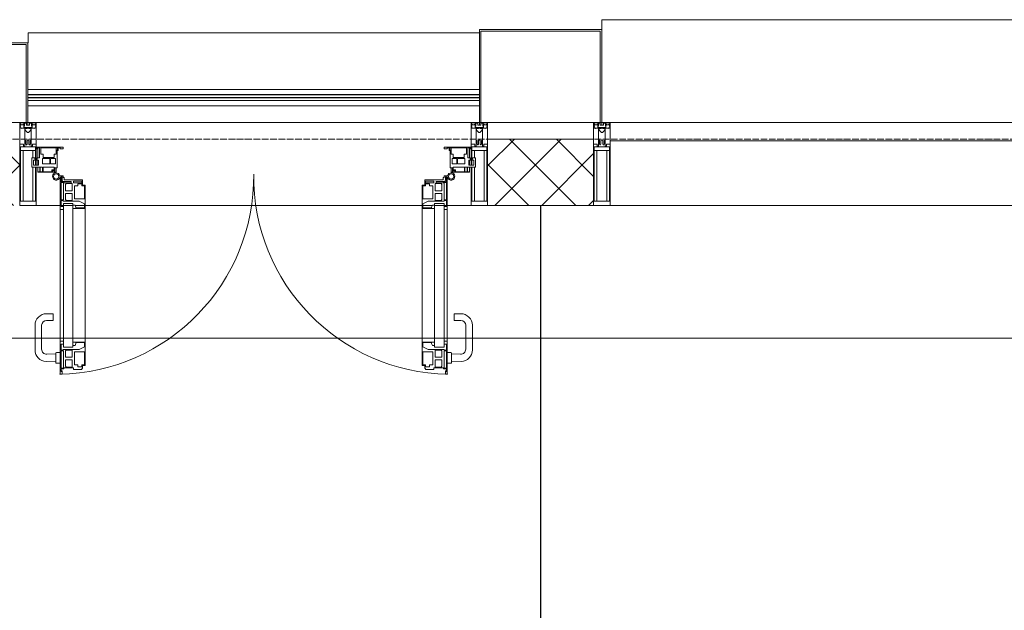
# Model space of a CAD drawing. Header units: millimetres. Extents: x 5617 to 106049, y 7718 to 209339.
# Tile 24 of 63: x 37546 to 40519, y 31679 to 33460. Entities that reach past the tile are written whole.
import ezdxf

# ---------------------------------------------------------------- set-up
doc = ezdxf.new("R2010")
doc.units = ezdxf.units.MM
doc.linetypes.add('ADSK_Линия сетки', pattern=[25, 20, -2.5, 0, -2.5])
for name, color, linetype, lineweight in [('Двери', 7, 'Continuous', 18), ('Импосты витража', 7, 'Continuous', 18), ('Колонны', 7, 'Continuous', 18), ('Ограждение', 7, 'Continuous', 18), ('Оси', 7, 'Continuous', 9), ('Панели витража', 7, 'Continuous', 18), ('Перекрытия', 7, 'Continuous', 18), ('Поручни', 7, 'Continuous', 18), ('Стены', 7, 'Continuous', 18), ('Стены разрез', 7, 'Continuous', 40), ('Элементы узлов', 7, 'Continuous', 18)]:
    doc.layers.add(name, color=color, linetype=linetype, lineweight=lineweight)
pattern_1 = [(45, (0, 0), (-70.71068, 70.71068), []), (135, (0, 0), (-70.71068, -70.71068), [])]

# ---------------------------------------------------------------- blocks, each defined once
blk = doc.blocks.new('135_SLK_K4_AR_rvt-1-МКСС_К4_L18_61_500_')
at = {"layer": 'Перекрытия', "color": 253, "true_color": 0xaaaaaa}
blk.add_line((116960, 32500), (111550, 32500), dxfattribs=at)
at = {"layer": 'Стены', "color": 253, "true_color": 0xaaaaaa}
for p, q in [((113349.6, 32900), (113349.6, 32500)), ((113349.6, 30100), (113349.6, 32900)), ((113350.4, 32900), (113350.4, 29400)), ((113350.4, 32500), (113350.4, 32900))]:
    blk.add_line(p, q, dxfattribs=at)
blk = doc.blocks.new('System Panel - A_PAN_Glass-7513417-МКСС_К4_L18_61_500_')
at = {"layer": 'Панели витража', "color": 253, "lineweight": 5, "true_color": 0xaaaaaa}
for p, q in [((656.25, 0), (-656.25, 0)), ((-656.25, 0), (-656.25, -55)), ((656.25, -55), (656.25, 0)), ((-656.25, -55), (656.25, -55))]:
    blk.add_line(p, q, dxfattribs=at)
blk = doc.blocks.new('A_PAN_ALU_Door_Double - EXT_1_Double_EQ-7512951-МКСС_К4_L18_61_500_')
at = {"layer": 'Двери', "color": 253, "lineweight": 5, "true_color": 0xaaaaaa}
for p, q in [((-583.7, 659.3), (-583.7, 758.9)), ((-583.7, 758.9), (-578.6, 758.9)), ((-583.7, 659.3), (-583.7, 758.9)), ((-583.7, 758.9), (-578.6, 758.9)), ((-581.6, 750.3), (-581.6, 742.3)), ((-579.8, 750.3), (-581.6, 750.3)), ((-581.6, 750.3), (-581.6, 742.3)), ((-579.8, 750.3), (-581.6, 750.3)), ((-579.8, 748.9), (-579.8, 750.3)), ((-579.8, 748.9), (-579.8, 750.3)), ((-578.6, 748.9), (-579.8, 748.9)), ((-578.6, 748.9), (-579.8, 748.9)), ((-578.6, 758.9), (-578.6, 748.9)), ((-578.6, 758.9), (-578.6, 748.9)), ((-543.6, 744.8), (-518.6, 744.8)), ((-543.6, 739.3), (-543.6, 744.8)), ((-543.6, 744.8), (-518.6, 744.8)), ((-543.6, 739.3), (-543.6, 744.8)), ((-518.6, 744.8), (-518.6, 741.8)), ((-518.6, 744.8), (-518.6, 741.8)), ((543.6, 744.8), (518.6, 744.8)), ((518.6, 744.8), (518.6, 741.8)), ((543.6, 744.8), (518.6, 744.8)), ((518.6, 744.8), (518.6, 741.8)), ((543.6, 739.3), (543.6, 744.8)), ((543.6, 739.3), (543.6, 744.8)), ((583.7, 758.9), (578.6, 758.9)), ((578.6, 758.9), (578.6, 748.9)), ((583.7, 758.9), (578.6, 758.9)), ((578.6, 758.9), (578.6, 748.9)), ((578.6, 748.9), (579.8, 748.9)), ((578.6, 748.9), (579.8, 748.9)), ((579.8, 748.9), (579.8, 750.3)), ((579.8, 750.3), (581.6, 750.3)), ((579.8, 748.9), (579.8, 750.3)), ((579.8, 750.3), (581.6, 750.3)), ((581.6, 750.3), (581.6, 742.3)), ((581.6, 750.3), (581.6, 742.3)), ((583.7, 659.3), (583.7, 758.9)), ((583.7, 659.3), (583.7, 758.9)), ((-581.6, 742.3), (-572.9, 742.3)), ((-581.6, 742.3), (-572.9, 742.3)), ((-581.6, 740.6), (-581.6, 688.2)), ((-574.6, 740.6), (-581.6, 740.6)), ((-581.6, 740.6), (-581.6, 688.2)), ((-574.6, 740.6), (-581.6, 740.6)), ((-574.6, 688.2), (-574.6, 740.6)), ((-574.6, 688.2), (-574.6, 740.6)), ((-572.9, 742.3), (-572.9, 739.3)), ((-572.9, 742.3), (-572.9, 739.3)), ((-572.9, 739.3), (-543.6, 739.3)), ((-572.9, 739.3), (-543.6, 739.3)), ((-566.1, 737.5), (-567.6, 734.8)), ((-566.1, 737.5), (-567.6, 734.8)), ((-567.6, 734.8), (-567.6, 715.8)), ((-567.6, 734.8), (-567.6, 715.8)), ((-567.6, 715.8), (-547.7, 715.8)), ((-567.6, 715.8), (-547.7, 715.8)), ((-547.7, 737.5), (-566.1, 737.5)), ((-547.7, 737.5), (-566.1, 737.5)), ((-547.7, 715.8), (-547.7, 737.5)), ((-547.7, 715.8), (-547.7, 737.5)), ((-541.3, 730.5), (-541.3, 691)), ((-531.2, 730.5), (-541.3, 730.5)), ((-541.3, 730.5), (-541.3, 691)), ((-531.2, 730.5), (-541.3, 730.5)), ((-531.2, 737.1), (-531.2, 730.5)), ((-518.8, 737.1), (-531.2, 737.1)), ((-531.2, 737.1), (-531.2, 730.5)), ((-518.8, 737.1), (-531.2, 737.1)), ((-518.8, 730.6), (-518.8, 737.1)), ((-518.8, 730.6), (-518.8, 737.1)), ((-510.6, 730.6), (-518.8, 730.6)), ((-510.6, 730.6), (-518.8, 730.6)), ((-518.6, 741.8), (-517.1, 741.8)), ((-518.6, 741.8), (-517.1, 741.8)), ((-517.1, 741.8), (-517.1, 732.3)), ((-517.1, 741.8), (-517.1, 732.3)), ((-517.1, 732.3), (-508.2, 732.3)), ((-517.1, 732.3), (-508.2, 732.3)), ((-510.6, 691), (-510.6, 730.6)), ((-510.6, 691), (-510.6, 730.6)), ((-508.2, 732.3), (-508.2, 662.3)), ((-508.2, 732.3), (-508.2, 662.3)), ((517.1, 732.3), (508.2, 732.3)), ((508.2, 732.3), (508.2, 662.3)), ((517.1, 732.3), (508.2, 732.3)), ((508.2, 732.3), (508.2, 662.3)), ((510.6, 691), (510.6, 730.6)), ((510.6, 730.6), (518.8, 730.6)), ((510.6, 691), (510.6, 730.6)), ((510.6, 730.6), (518.8, 730.6)), ((518.6, 741.8), (517.1, 741.8)), ((517.1, 741.8), (517.1, 732.3)), ((518.6, 741.8), (517.1, 741.8)), ((517.1, 741.8), (517.1, 732.3)), ((518.8, 730.6), (518.8, 737.1)), ((518.8, 737.1), (531.2, 737.1)), ((518.8, 730.6), (518.8, 737.1)), ((518.8, 737.1), (531.2, 737.1)), ((531.2, 737.1), (531.2, 730.5)), ((531.2, 737.1), (531.2, 730.5)), ((531.2, 730.5), (541.3, 730.5)), ((531.2, 730.5), (541.3, 730.5)), ((541.3, 730.5), (541.3, 691)), ((541.3, 730.5), (541.3, 691)), ((572.9, 739.3), (543.6, 739.3)), ((572.9, 739.3), (543.6, 739.3)), ((547.7, 715.8), (547.7, 737.5)), ((547.7, 737.5), (566.1, 737.5)), ((547.7, 715.8), (547.7, 737.5)), ((547.7, 737.5), (566.1, 737.5)), ((567.6, 715.8), (547.7, 715.8)), ((567.6, 715.8), (547.7, 715.8)), ((566.1, 737.5), (567.6, 734.8)), ((566.1, 737.5), (567.6, 734.8)), ((567.6, 734.8), (567.6, 715.8)), ((567.6, 734.8), (567.6, 715.8)), ((581.6, 742.3), (572.9, 742.3)), ((572.9, 742.3), (572.9, 739.3)), ((581.6, 742.3), (572.9, 742.3)), ((572.9, 742.3), (572.9, 739.3)), ((574.6, 688.2), (574.6, 740.6)), ((574.6, 740.6), (581.6, 740.6)), ((574.6, 688.2), (574.6, 740.6)), ((574.6, 740.6), (581.6, 740.6)), ((581.6, 740.6), (581.6, 688.2)), ((581.6, 740.6), (581.6, 688.2)), ((-581.6, 688.2), (-574.6, 688.2)), ((-581.6, 688.2), (-574.6, 688.2)), ((-581.6, 686.5), (-581.6, 668.4)), ((-575.4, 686.5), (-581.6, 686.5)), ((-581.6, 686.5), (-581.6, 668.4)), ((-575.4, 686.5), (-581.6, 686.5)), ((-575.4, 684.5), (-575.4, 686.5)), ((-575.4, 684.5), (-575.4, 686.5)), ((-526.4, 684.5), (-575.4, 684.5)), ((-526.4, 684.5), (-575.4, 684.5)), ((-567.6, 708), (-567.6, 688.9)), ((-547.7, 708), (-567.6, 708)), ((-567.6, 708), (-567.6, 688.9)), ((-547.7, 708), (-567.6, 708)), ((-567.6, 688.9), (-566.1, 686.3)), ((-567.6, 688.9), (-566.1, 686.3)), ((-566.1, 686.3), (-547.7, 686.3)), ((-566.1, 686.3), (-547.7, 686.3)), ((-547.7, 686.3), (-547.7, 708)), ((-547.7, 686.3), (-547.7, 708)), ((-541.3, 691), (-510.6, 691)), ((-541.3, 691), (-510.6, 691)), ((-510.6, 676.8), (-526.4, 684.5)), ((-510.6, 676.8), (-526.4, 684.5)), ((541.3, 691), (510.6, 691)), ((541.3, 691), (510.6, 691)), ((510.6, 676.8), (526.4, 684.5)), ((510.6, 676.8), (526.4, 684.5)), ((526.4, 684.5), (575.4, 684.5)), ((526.4, 684.5), (575.4, 684.5)), ((547.7, 708), (567.6, 708)), ((547.7, 686.3), (547.7, 708)), ((547.7, 708), (567.6, 708)), ((547.7, 686.3), (547.7, 708)), ((566.1, 686.3), (547.7, 686.3)), ((566.1, 686.3), (547.7, 686.3)), ((567.6, 688.9), (566.1, 686.3)), ((567.6, 688.9), (566.1, 686.3)), ((567.6, 708), (567.6, 688.9)), ((567.6, 708), (567.6, 688.9)), ((581.6, 688.2), (574.6, 688.2)), ((581.6, 688.2), (574.6, 688.2)), ((575.4, 684.5), (575.4, 686.5)), ((575.4, 686.5), (581.6, 686.5)), ((575.4, 684.5), (575.4, 686.5)), ((575.4, 686.5), (581.6, 686.5)), ((581.6, 686.5), (581.6, 668.4)), ((581.6, 686.5), (581.6, 668.4)), ((-583.7, 244.2), (-583.7, 677.3)), ((-574.6, 659.3), (-583.7, 659.3)), ((-574.6, 659.3), (-583.7, 659.3)), ((-581.6, 668.4), (-574.6, 668.4)), ((-581.6, 668.4), (-574.6, 668.4)), ((-574.6, 677.3), (-546, 677.3)), ((-574.6, 244.2), (-574.6, 677.3)), ((-574.6, 668.4), (-574.6, 659.3)), ((-574.6, 668.4), (-574.6, 659.3)), ((-546, 677.3), (-546, 244.2)), ((-546, 672), (-539.3, 672)), ((-546, 662.3), (-546, 672)), ((-546, 672), (-539.3, 672)), ((-546, 662.3), (-546, 672)), ((-508.2, 662.3), (-546, 662.3)), ((-508.2, 662.3), (-546, 662.3)), ((-539.3, 672), (-537.1, 665.9)), ((-539.3, 672), (-537.1, 665.9)), ((-537.1, 665.9), (-537.1, 663.8)), ((-537.1, 665.9), (-537.1, 663.8)), ((-537.1, 663.8), (-510.6, 663.8)), ((-537.1, 663.8), (-510.6, 663.8)), ((-510.6, 663.8), (-510.6, 676.8)), ((-510.6, 663.8), (-510.6, 676.8)), ((-508.2, 662.3), (-508.2, 259.2)), ((508.2, 662.3), (546, 662.3)), ((508.2, 662.3), (546, 662.3)), ((508.2, 662.3), (508.2, 259.2)), ((510.6, 663.8), (510.6, 676.8)), ((510.6, 663.8), (510.6, 676.8)), ((537.1, 663.8), (510.6, 663.8)), ((537.1, 663.8), (510.6, 663.8)), ((539.3, 672), (537.1, 665.9)), ((539.3, 672), (537.1, 665.9)), ((537.1, 665.9), (537.1, 663.8)), ((537.1, 665.9), (537.1, 663.8)), ((546, 672), (539.3, 672)), ((546, 672), (539.3, 672)), ((546, 677.3), (546, 244.2)), ((574.6, 677.3), (546, 677.3)), ((546, 662.3), (546, 672)), ((546, 662.3), (546, 672)), ((574.6, 244.2), (574.6, 677.3)), ((581.6, 668.4), (574.6, 668.4)), ((574.6, 668.4), (574.6, 659.3)), ((581.6, 668.4), (574.6, 668.4)), ((574.6, 668.4), (574.6, 659.3)), ((574.6, 659.3), (583.7, 659.3)), ((574.6, 659.3), (583.7, 659.3)), ((583.7, 244.2), (583.7, 677.3)), ((-583.7, 262.2), (-574.6, 262.2)), ((-583.7, 164.2), (-583.7, 262.2)), ((-581.6, 253.1), (-581.6, 235.1)), ((-574.6, 253.1), (-581.6, 253.1)), ((-574.6, 262.2), (-574.6, 253.1)), ((-574.6, 244.2), (-546, 244.2)), ((-546, 259.2), (-508.2, 259.2)), ((-546, 249.6), (-546, 259.2)), ((-539.3, 249.6), (-546, 249.6)), ((-537.1, 255.7), (-539.3, 249.6)), ((-537.1, 257.7), (-537.1, 255.7)), ((-510.6, 257.7), (-537.1, 257.7)), ((-526.4, 237), (-510.6, 244.7)), ((-510.6, 244.7), (-510.6, 257.7)), ((-508.2, 259.2), (-508.2, 189.3)), ((546, 259.2), (508.2, 259.2)), ((508.2, 259.2), (508.2, 189.3)), ((510.6, 244.7), (510.6, 257.7)), ((510.6, 257.7), (537.1, 257.7)), ((526.4, 237), (510.6, 244.7)), ((537.1, 257.7), (537.1, 255.7)), ((537.1, 255.7), (539.3, 249.6)), ((539.3, 249.6), (546, 249.6)), ((546, 249.6), (546, 259.2)), ((574.6, 244.2), (546, 244.2)), ((583.7, 262.2), (574.6, 262.2)), ((574.6, 262.2), (574.6, 253.1)), ((574.6, 253.1), (581.6, 253.1)), ((581.6, 253.1), (581.6, 235.1)), ((583.7, 164.2), (583.7, 262.2)), ((-581.6, 235.1), (-575.4, 235.1)), ((-581.6, 233.4), (-581.6, 180.9)), ((-574.6, 233.4), (-581.6, 233.4)), ((-575.4, 237), (-526.4, 237)), ((-575.4, 235.1), (-575.4, 237)), ((-574.6, 180.9), (-574.6, 233.4)), ((-566.1, 235.3), (-567.6, 232.6)), ((-567.6, 232.6), (-567.6, 213.6)), ((-567.6, 213.6), (-547.7, 213.6)), ((-547.7, 235.3), (-566.1, 235.3)), ((-547.7, 213.6), (-547.7, 235.3)), ((-541.3, 230.6), (-541.3, 191)), ((-510.6, 230.6), (-541.3, 230.6)), ((-510.6, 191), (-510.6, 230.6)), ((510.6, 230.6), (541.3, 230.6)), ((510.6, 191), (510.6, 230.6)), ((575.4, 237), (526.4, 237)), ((541.3, 230.6), (541.3, 191)), ((547.7, 213.6), (547.7, 235.3)), ((547.7, 235.3), (566.1, 235.3)), ((567.6, 213.6), (547.7, 213.6)), ((566.1, 235.3), (567.6, 232.6)), ((567.6, 232.6), (567.6, 213.6)), ((574.6, 233.4), (581.6, 233.4)), ((574.6, 180.9), (574.6, 233.4)), ((575.4, 235.1), (575.4, 237)), ((581.6, 235.1), (575.4, 235.1)), ((581.6, 233.4), (581.6, 180.9)), ((-581.6, 180.9), (-574.6, 180.9)), ((-581.6, 179.2), (-581.6, 164.2)), ((-572.9, 179.2), (-581.6, 179.2)), ((-572.9, 182.2), (-572.9, 179.2)), ((-551.3, 182.2), (-572.9, 182.2)), ((-567.6, 205.7), (-567.6, 186.7)), ((-547.7, 205.7), (-567.6, 205.7)), ((-567.6, 186.7), (-566.1, 184)), ((-566.1, 184), (-547.7, 184)), ((-551.3, 177.5), (-551.3, 182.2)), ((-547.7, 184), (-547.7, 205.7)), ((-543.6, 182.2), (-543.6, 176.7)), ((-518.6, 182.2), (-543.6, 182.2)), ((-541.3, 191), (-531.2, 191)), ((-531.2, 191), (-531.2, 184.4)), ((-531.2, 184.4), (-518.8, 184.4)), ((-518.8, 191), (-510.6, 191)), ((-518.8, 184.4), (-518.8, 191)), ((-518.6, 176.7), (-518.6, 182.2)), ((-517.1, 189.3), (-517.1, 173.3)), ((-508.2, 189.3), (-517.1, 189.3)), ((508.2, 189.3), (517.1, 189.3)), ((518.8, 191), (510.6, 191)), ((517.1, 189.3), (517.1, 173.3)), ((518.6, 182.2), (543.6, 182.2)), ((518.6, 176.7), (518.6, 182.2)), ((518.8, 184.4), (518.8, 191)), ((531.2, 184.4), (518.8, 184.4)), ((541.3, 191), (531.2, 191)), ((531.2, 191), (531.2, 184.4)), ((543.6, 182.2), (543.6, 176.7)), ((547.7, 205.7), (567.6, 205.7)), ((547.7, 184), (547.7, 205.7)), ((566.1, 184), (547.7, 184)), ((551.3, 177.5), (551.3, 182.2)), ((551.3, 182.2), (572.9, 182.2)), ((567.6, 186.7), (566.1, 184)), ((567.6, 205.7), (567.6, 186.7)), ((572.9, 182.2), (572.9, 179.2)), ((572.9, 179.2), (581.6, 179.2)), ((581.6, 180.9), (574.6, 180.9)), ((581.6, 179.2), (581.6, 164.2)), ((-575.1, 160.7), (-585.4, 160.7)), ((-581.6, 164.2), (-578.6, 164.2)), ((-578.6, 164.2), (-578.6, 174.5)), ((-575.5, 177.5), (-551.3, 177.5)), ((-575.1, 165.6), (-575.1, 160.7)), ((-572.4, 165.6), (-575.1, 165.6)), ((-572.4, 173.3), (-572.4, 165.6)), ((-517.1, 173.3), (-572.4, 173.3)), ((-543.6, 176.7), (-518.6, 176.7)), ((517.1, 173.3), (572.4, 173.3)), ((543.6, 176.7), (518.6, 176.7)), ((575.5, 177.5), (551.3, 177.5)), ((572.4, 173.3), (572.4, 165.6)), ((572.4, 165.6), (575.1, 165.6)), ((575.1, 165.6), (575.1, 160.7)), ((575.1, 160.7), (585.4, 160.7)), ((578.6, 164.2), (578.6, 174.5)), ((581.6, 164.2), (578.6, 164.2))]:
    blk.add_line(p, q, dxfattribs=at)
at = {"layer": 'Двери', "lineweight": 5}
for p, q in [((-597.6, 721.7), (-626.4, 720.7)), ((-597.6, 723.5), (-597.6, 696)), ((-583.6, 726), (-595.1, 726)), ((583.6, 726), (595.1, 726)), ((597.6, 723.5), (597.6, 696)), ((597.6, 721.7), (626.4, 720.7)), ((-660.1, 685.7), (-660.1, 611.5)), ((-640.1, 611.5), (-640.1, 683.8)), ((-624.5, 698.8), (-597.6, 697.7)), ((-595.1, 693.5), (-583.6, 693.5)), ((595.1, 693.5), (583.6, 693.5)), ((624.5, 698.8), (597.6, 697.7)), ((640.1, 611.5), (640.1, 683.8)), ((660.1, 685.7), (660.1, 611.5)), ((-605.1, 596.5), (-625.1, 596.5)), ((-605.1, 576.5), (-605.1, 596.5)), ((605.1, 576.5), (605.1, 596.5)), ((605.1, 596.5), (625.1, 596.5)), ((-625.1, 576.5), (-605.1, 576.5)), ((625.1, 576.5), (605.1, 576.5))]:
    blk.add_line(p, q, dxfattribs=at)
at = {"layer": 'Двери', "color": 254, "lineweight": 5, "true_color": 0xd4d4d4}
for centre, start, end in [((-596.2, 162.6), 359.296, 89.0613), ((596.2, 162.6), 90.9387, 180.704)]:
    blk.add_arc(centre, 596.2, start, end, dxfattribs=at)
at = {"layer": 'Двери', "lineweight": 5}
for centre, radius, start, end in [((-625.1, 685.7), 35, 92.1945, 180), ((-595.1, 723.5), 2.5, 90, 180), ((595.1, 723.5), 2.5, 360, 90), ((625.1, 685.7), 35, 360, 87.8055), ((-625.1, 683.8), 15, 87.8056, 180), ((-595.1, 696), 2.5, 180, 270), ((595.1, 696), 2.5, 270, 360), ((625.1, 683.8), 15, 0, 92.1944), ((-625.1, 611.5), 35, 180, 270), ((-625.1, 611.5), 15, 180, 270), ((625.1, 611.5), 35, 270, 360), ((625.1, 611.5), 15, 270, 360)]:
    blk.add_arc(centre, radius, start, end, dxfattribs=at)
at = {"layer": 'Двери', "color": 253, "lineweight": 5, "true_color": 0xaaaaaa}
for centre, radius, start, end in [((-596.2, 162.7), 11, 16.047, 350.0284), ((-596.2, 162.6), 8, 90, 270), ((-596.2, 162.6), 8, 270, 90), ((-583.7, 166.3), 2.03, 196.0721, 270), ((-575.5, 174.5), 3, 90, 180), ((575.5, 174.5), 3, 360, 90), ((583.7, 166.3), 2.03, 270, 343.9279), ((596.2, 162.7), 11, 189.9716, 163.953), ((596.2, 162.6), 8, 90, 270), ((596.2, 162.6), 8, 270, 90)]:
    blk.add_arc(centre, radius, start, end, dxfattribs=at)
at = {"layer": 'Панели витража', "color": 253, "lineweight": 5, "true_color": 0xaaaaaa}
for p, q in [((-600.3, 150), (-651.2, 150)), ((-651.2, 150), (-651.2, 148.5)), ((-607.5, 148.7), (-601.5, 148.7)), ((-607.5, 144.4), (-607.5, 148.7)), ((-601.5, 148.7), (-601.5, 144.4)), ((-600.3, 136.5), (-600.3, 150)), ((-596.2, 150), (-600.3, 150)), ((-596.2, 136.5), (-596.2, 150)), ((596.2, 150), (596.2, 136.5)), ((600.3, 150), (596.2, 150)), ((651.2, 150), (600.3, 150)), ((600.3, 150), (600.3, 136.5)), ((601.5, 144.4), (601.5, 148.7)), ((601.5, 148.7), (607.5, 148.7)), ((607.5, 148.7), (607.5, 144.4)), ((651.2, 148.5), (651.2, 150)), ((-645.9, 135.1), (-669.2, 135.1)), ((-669.2, 135.1), (-669.2, 106.6)), ((-664.2, 113.4), (-664.2, 128.4)), ((-664.2, 128.4), (-649.2, 128.4)), ((-651.2, 148.5), (-645.9, 148.5)), ((-651.2, 148.5), (-651.2, 135.1)), ((-651.2, 128.4), (-651.2, 113.4)), ((-649.2, 128.4), (-649.2, 113.4)), ((-645.9, 148.5), (-645.9, 135.1)), ((-644.3, 134.5), (-644.3, 148.2)), ((-644.3, 148.2), (-637.3, 148.2)), ((-637.3, 134.5), (-644.3, 134.5)), ((-637.8, 108.8), (-637.8, 125)), ((-637.8, 125), (-615.2, 125)), ((-637.3, 148.2), (-637.3, 134.5)), ((-635.9, 134.2), (-635.9, 148.4)), ((-635.9, 148.4), (-608.9, 148.4)), ((-601.9, 134.2), (-635.9, 134.2)), ((-615.2, 125), (-615.2, 108.8)), ((-613, 108.8), (-613, 125)), ((-613, 125), (-598.7, 125)), ((-608.9, 148.4), (-608.9, 142.8)), ((-608.9, 142.8), (-601.9, 142.8)), ((-601.5, 144.4), (-607.5, 144.4)), ((-601.9, 142.8), (-601.9, 134.2)), ((-593.3, 136.5), (-600.3, 136.5)), ((-598.7, 125), (-598.7, 108.8)), ((-593.3, 84.8), (-593.3, 136.5)), ((600.3, 136.5), (593.3, 136.5)), ((593.3, 136.5), (593.3, 84.8)), ((598.7, 125), (613, 125)), ((598.7, 108.8), (598.7, 125)), ((607.5, 144.4), (601.5, 144.4)), ((601.9, 134.2), (601.9, 142.8)), ((601.9, 142.8), (608.9, 142.8)), ((635.9, 134.2), (601.9, 134.2)), ((608.9, 142.8), (608.9, 148.4)), ((608.9, 148.4), (635.9, 148.4)), ((613, 125), (613, 108.8)), ((615.2, 125), (637.8, 125)), ((615.2, 108.8), (615.2, 125)), ((635.9, 148.4), (635.9, 134.2)), ((637.3, 148.2), (644.3, 148.2)), ((637.3, 134.5), (637.3, 148.2)), ((644.3, 134.5), (637.3, 134.5)), ((637.8, 125), (637.8, 108.8)), ((644.3, 148.2), (644.3, 134.5)), ((645.9, 135.1), (645.9, 148.5)), ((645.9, 148.5), (651.2, 148.5)), ((669.2, 135.1), (645.9, 135.1)), ((649.2, 128.4), (664.2, 128.4)), ((649.2, 113.4), (649.2, 128.4)), ((651.2, 135.1), (651.2, 148.5)), ((651.2, 113.4), (651.2, 128.4)), ((664.2, 128.4), (664.2, 113.4)), ((669.2, 106.6), (669.2, 135.1)), ((-669.2, 106.6), (-660.2, 106.6)), ((-649.2, 113.4), (-664.2, 113.4)), ((-660.2, 106.6), (-660.2, 110.1)), ((-660.2, 110.1), (-653.3, 110.1)), ((-653.3, 110.1), (-653.3, 106.6)), ((-653.3, 106.6), (-646.3, 106.6)), ((-651.2, 106.6), (-651.2, 76.7)), ((-646.3, 106.6), (-646.3, 76.7)), ((-642.4, 76.3), (-642.4, 95.5)), ((-642.4, 95.5), (-635.3, 95.5)), ((-615.2, 108.8), (-637.8, 108.8)), ((-635.3, 95.5), (-635.3, 105)), ((-635.3, 105), (-602.1, 105)), ((-598.7, 108.8), (-613, 108.8)), ((-602.1, 105), (-602.1, 95.5)), ((-602.1, 95.5), (-595.8, 95.5)), ((-596.2, 76.2), (-596.2, 95.5)), ((-595.8, 95.5), (-595.8, 89)), ((595.8, 89), (595.8, 95.5)), ((595.8, 95.5), (602.1, 95.5)), ((596.2, 95.5), (596.2, 76.2)), ((613, 108.8), (598.7, 108.8)), ((602.1, 95.5), (602.1, 105)), ((602.1, 105), (635.3, 105)), ((637.8, 108.8), (615.2, 108.8)), ((635.3, 105), (635.3, 95.5)), ((635.3, 95.5), (642.4, 95.5)), ((642.4, 95.5), (642.4, 76.3)), ((646.3, 76.7), (646.3, 106.6)), ((646.3, 106.6), (653.3, 106.6)), ((664.2, 113.4), (649.2, 113.4)), ((651.2, 76.7), (651.2, 106.6)), ((653.3, 106.6), (653.3, 110.1)), ((653.3, 110.1), (660.2, 110.1)), ((660.2, 110.1), (660.2, 106.6)), ((660.2, 106.6), (669.2, 106.6)), ((-652.8, 79.5), (-654.3, 79.5)), ((-654.3, 79.5), (-654.3, 74.5)), ((-654.3, 74.5), (-575.3, 74.5)), ((-652.8, 76.7), (-652.8, 79.5)), ((-646.3, 76.7), (-652.8, 76.7)), ((-592, 76.3), (-642.4, 76.3)), ((-595.8, 89), (-595, 88.2)), ((-595, 88.2), (-595, 83.1)), ((-595, 83.1), (-592, 83.1)), ((-590.3, 84.8), (-593.3, 84.8)), ((-592, 83.1), (-592, 76.3)), ((-590.3, 76.5), (-590.3, 84.8)), ((-583.9, 76.5), (-590.3, 76.5)), ((-575.3, 79.5), (-583.9, 79.5)), ((-583.9, 79.5), (-583.9, 76.5)), ((-575.3, 74.5), (-575.3, 79.5)), ((583.9, 79.5), (575.3, 79.5)), ((575.3, 79.5), (575.3, 74.5)), ((575.3, 74.5), (654.3, 74.5)), ((583.9, 76.5), (583.9, 79.5)), ((590.3, 76.5), (583.9, 76.5)), ((593.3, 84.8), (590.3, 84.8)), ((590.3, 84.8), (590.3, 76.5)), ((592, 76.3), (592, 83.1)), ((592, 83.1), (595, 83.1)), ((642.4, 76.3), (592, 76.3)), ((595, 88.2), (595.8, 89)), ((595, 83.1), (595, 88.2)), ((652.8, 76.7), (646.3, 76.7)), ((654.3, 79.5), (652.8, 79.5)), ((652.8, 79.5), (652.8, 76.7)), ((654.3, 74.5), (654.3, 79.5))]:
    blk.add_line(p, q, dxfattribs=at)
blk = doc.blocks.new('Rectangular Mullion - R_StandardFrame_50Wx250H-5816490-МКСС_К4_L18_61_500_')
at = {"layer": 'Импосты витража', "color": 253, "lineweight": 5, "true_color": 0xaaaaaa}
blk.add_line((134740, 32900), (133427.5, 32900), dxfattribs=at)
blk = doc.blocks.new('Rectangular Mullion - R_StandardFrame_50Wx250H-V62-МКСС_К4_L18_61_500_')
at = {"layer": 'Импосты витража', "color": 253, "lineweight": 5, "true_color": 0xaaaaaa}
for p, q in [((132872.5, 33150), (131560, 33150)), ((131632.5, 32900), (131560, 32900)), ((131670.3, 32900), (131634.6, 32900)), ((131705.7, 32900), (131677.1, 32900)), ((132724.5, 32900), (131708, 32900)), ((132755.4, 32900), (132726.8, 32900)), ((132797.9, 32900), (132762.2, 32900)), ((132872.5, 32900), (132800, 32900))]:
    blk.add_line(p, q, dxfattribs=at)
blk = doc.blocks.new('Rectangular Mullion - 50Wx250H-V46-МКСС_К4_L18_61_500_')
at = {"layer": 'Элементы узлов', "color": 253, "lineweight": 5, "true_color": 0xaaaaaa}
for p, q in [((-25, 65.2), (-25, 250)), ((-25, 250), (0, 250)), ((25, 250), (0, 250)), ((25, 135.1), (25, 250)), ((-23, 237.3), (0, 237.3)), ((-23, 237.3), (-23, 73.6)), ((-14.9, 84), (-14.9, 237.3)), ((23, 237.3), (0, 237.3)), ((14.9, 135.1), (14.9, 237.3)), ((23, 237.3), (23, 135.1)), ((23, 128.4), (23, 113.4)), ((25, 113.4), (25, 128.4)), ((14.9, 84), (14.9, 106.6)), ((23, 110.1), (23, 73.6)), ((25, 65.2), (25, 110.1)), ((-14, 65.2), (-25, 65.2)), ((0, 84), (-23, 84)), ((-0.5, 73.6), (-23, 73.6)), ((-14, 71.3), (-14, 65.2)), ((-10, 71.3), (-14, 71.3)), ((-10, 53), (-10, 71.3)), ((-7, 65.2), (-5.9, 67.3)), ((-7, 65.2), (-7, 54.7)), ((-4.1, 67.3), (-5.9, 67.3)), ((-4.1, 67.3), (-2.9, 65.1)), ((-2.9, 65.1), (-2.9, 54.6)), ((0, 84), (23, 84)), ((0.5, 73.6), (23, 73.6)), ((4.1, 67.3), (2.9, 65.1)), ((2.9, 65.1), (2.9, 54.6)), ((4.1, 67.3), (5.9, 67.3)), ((7, 65.2), (5.9, 67.3)), ((7, 65.2), (7, 54.7)), ((10, 71.3), (14, 71.3)), ((10, 53), (10, 71.3)), ((14, 71.3), (14, 65.2)), ((14, 65.2), (25, 65.2)), ((-8.7, 53), (-10, 53)), ((-10, 53), (-10, 17)), ((-8.7, 53), (-7, 54.7)), ((-8.5, 23), (-1.5, 30)), ((-1.3, 53), (-2.9, 54.6)), ((-1.5, 30), (0, 30)), ((0, 53), (-1.3, 53)), ((0, 53), (1.3, 53)), ((1.5, 30), (0, 30)), ((1.3, 53), (2.9, 54.6)), ((8.5, 23), (1.5, 30)), ((8.7, 53), (7, 54.7)), ((8.7, 53), (10, 53)), ((10, 53), (10, 17)), ((-23.8, 14.6), (-25, 14.2)), ((-25, 0), (-25, 14.2)), ((-22.3, 17), (-23.8, 17)), ((-23.8, 17), (-23.8, 14.6)), ((-22.5, 10.6), (-23.8, 14.6)), ((-22.5, 10.6), (-23.7, 9.9)), ((-23.7, 1.3), (-23.7, 9.9)), ((-23.7, 1.3), (-11.8, 1.3)), ((-23.2, 10.2), (-22.5, 8)), ((-22.5, 8), (-22.5, 4.5)), ((-21.3, 4.5), (-22.5, 4.5)), ((-22.3, 17), (-22.3, 16)), ((-22.3, 16), (-21.3, 16)), ((-19, 17.6), (-21.3, 16)), ((-21.3, 4.5), (-21.3, 6.5)), ((-21.3, 6.5), (-14.2, 6.5)), ((-18.4, 16.6), (-19, 17.6)), ((-7.4, 16.6), (-18.4, 16.6)), ((-14.2, 6.5), (-14.2, 4.5)), ((-13.2, 4.5), (-14.2, 4.5)), ((-13.2, 4.5), (-12.2, 7.2)), ((-12.7, 7.6), (-11.3, 11.4)), ((-12.7, 7.6), (-11.8, 6.9)), ((-12.2, 9), (-12.2, 14.8)), ((-12.2, 14.8), (0, 14.8)), ((-11.8, 1.3), (-11.8, 6.9)), ((-10.5, 11.2), (-11.3, 11.4)), ((-10.5, 1.5), (-10.5, 11.2)), ((-4.8, 1.5), (-10.5, 1.5)), ((-10, 17), (-7.5, 17)), ((-8.5, 18.5), (-8.5, 23)), ((-7.5, 18.5), (-8.5, 18.5)), ((-7.5, 17), (-7.5, 18.5)), ((-7.4, 18), (-7.4, 16.6)), ((-2.6, 18), (-7.4, 18)), ((0, 8), (-4.8, 8)), ((-4.8, 1.5), (-4.8, 8)), ((-2.6, 18), (-2.6, 16.8)), ((-2.6, 16.8), (0, 16.8)), ((2.6, 16.8), (0, 16.8)), ((0, 14.8), (0, 16.8)), ((0, 14.8), (0, 16.8)), ((12.2, 14.8), (0, 14.8)), ((0, 0), (0, 8)), ((0, 8), (4.8, 8)), ((0, 0), (0, 8)), ((2.6, 18), (2.6, 16.8)), ((2.6, 18), (7.4, 18)), ((4.8, 1.5), (4.8, 8)), ((4.8, 1.5), (10.5, 1.5)), ((7.4, 18), (7.4, 16.6)), ((7.4, 16.6), (18.4, 16.6)), ((7.5, 18.5), (8.5, 18.5)), ((7.5, 17), (7.5, 18.5)), ((10, 17), (7.5, 17)), ((8.5, 18.5), (8.5, 23)), ((10.5, 11.2), (11.3, 11.4)), ((10.5, 1.5), (10.5, 11.2)), ((12.7, 7.6), (11.3, 11.4)), ((12.7, 7.6), (11.8, 6.9)), ((11.8, 1.3), (11.8, 6.9)), ((23.7, 1.3), (11.8, 1.3)), ((12.2, 9), (12.2, 14.8)), ((13.2, 4.5), (12.2, 7.2)), ((13.2, 4.5), (14.2, 4.5)), ((21.3, 6.5), (14.2, 6.5)), ((14.2, 6.5), (14.2, 4.5)), ((18.4, 16.6), (19, 17.6)), ((19, 17.6), (21.3, 16)), ((22.3, 16), (21.3, 16)), ((21.3, 4.5), (21.3, 6.5)), ((21.3, 4.5), (22.5, 4.5)), ((22.3, 17), (22.3, 16)), ((22.3, 17), (23.8, 17)), ((22.5, 10.6), (23.8, 14.6)), ((22.5, 10.6), (23.7, 9.9)), ((23.2, 10.2), (22.5, 8)), ((22.5, 8), (22.5, 4.5)), ((23.7, 1.3), (23.7, 9.9)), ((23.8, 17), (23.8, 14.6)), ((23.8, 14.6), (25, 14.2)), ((25, 0), (25, 14.2)), ((-25, 0), (0, 0)), ((25, 0), (0, 0))]:
    blk.add_line(p, q, dxfattribs=at)
for centre, start, end in [((-0.5, 73.1), 360, 90), ((0.5, 73.1), 90, 180)]:
    blk.add_arc(centre, 0.5, start, end, dxfattribs=at)
blk = doc.blocks.new('Rectangular Mullion - R_StandardFrame_50Wx250H-V63-МКСС_К4_L18_61_500_')
at = {"layer": 'Импосты витража', "color": 253, "lineweight": 5, "true_color": 0xaaaaaa}
for p, q in [((-25, 0), (-25, 250)), ((-25, 250), (25, 250)), ((25, 250), (25, 135.1)), ((25, 128.4), (25, 113.4)), ((25, 110.1), (25, 0)), ((-5, 0), (-25, 0)), ((25, 0), (0, 0))]:
    blk.add_line(p, q, dxfattribs=at)
blk = doc.blocks.new('Rectangular Mullion - 50Wx250H-V48-МКСС_К4_L18_61_500_')
at = {"layer": 'Элементы узлов', "color": 253, "lineweight": 5, "true_color": 0xaaaaaa}
for p, q in [((-25, 135.1), (-25, 250)), ((-25, 250), (0, 250)), ((25, 250), (0, 250)), ((25, 65.2), (25, 250)), ((-23, 237.3), (0, 237.3)), ((-23, 237.3), (-23, 135.1)), ((-14.9, 135.1), (-14.9, 237.3)), ((23, 237.3), (0, 237.3)), ((14.9, 84), (14.9, 237.3)), ((23, 237.3), (23, 73.6)), ((-25, 113.4), (-25, 128.4)), ((-23, 128.4), (-23, 113.4)), ((-25, 65.2), (-25, 110.1)), ((-23, 110.1), (-23, 73.6)), ((-14.9, 84), (-14.9, 106.6)), ((-14, 65.2), (-25, 65.2)), ((0, 84), (-23, 84)), ((-0.5, 73.6), (-23, 73.6)), ((-14, 71.3), (-14, 65.2)), ((-10, 71.3), (-14, 71.3)), ((-10, 53), (-10, 71.3)), ((-7, 65.2), (-5.9, 67.3)), ((-7, 65.2), (-7, 54.7)), ((-4.1, 67.3), (-5.9, 67.3)), ((-4.1, 67.3), (-2.9, 65.1)), ((-2.9, 65.1), (-2.9, 54.6)), ((0, 84), (23, 84)), ((0.5, 73.6), (23, 73.6)), ((4.1, 67.3), (2.9, 65.1)), ((2.9, 65.1), (2.9, 54.6)), ((4.1, 67.3), (5.9, 67.3)), ((7, 65.2), (5.9, 67.3)), ((7, 65.2), (7, 54.7)), ((10, 71.3), (14, 71.3)), ((10, 53), (10, 71.3)), ((14, 71.3), (14, 65.2)), ((14, 65.2), (25, 65.2)), ((-8.7, 53), (-10, 53)), ((-10, 53), (-10, 17)), ((-8.7, 53), (-7, 54.7)), ((-8.5, 23), (-1.5, 30)), ((-1.3, 53), (-2.9, 54.6)), ((-1.5, 30), (0, 30)), ((0, 53), (-1.3, 53)), ((0, 53), (1.3, 53)), ((1.5, 30), (0, 30)), ((1.3, 53), (2.9, 54.6)), ((8.5, 23), (1.5, 30)), ((8.7, 53), (7, 54.7)), ((8.7, 53), (10, 53)), ((10, 53), (10, 17)), ((-23.8, 14.6), (-25, 14.2)), ((-25, 0), (-25, 14.2)), ((-22.3, 17), (-23.8, 17)), ((-23.8, 17), (-23.8, 14.6)), ((-22.5, 10.6), (-23.8, 14.6)), ((-22.5, 10.6), (-23.7, 9.9)), ((-23.7, 1.3), (-23.7, 9.9)), ((-23.7, 1.3), (-11.8, 1.3)), ((-23.2, 10.2), (-22.5, 8)), ((-22.5, 8), (-22.5, 4.5)), ((-21.3, 4.5), (-22.5, 4.5)), ((-22.3, 17), (-22.3, 16)), ((-22.3, 16), (-21.3, 16)), ((-19, 17.6), (-21.3, 16)), ((-21.3, 4.5), (-21.3, 6.5)), ((-21.3, 6.5), (-14.2, 6.5)), ((-18.4, 16.6), (-19, 17.6)), ((-7.4, 16.6), (-18.4, 16.6)), ((-14.2, 6.5), (-14.2, 4.5)), ((-13.2, 4.5), (-14.2, 4.5)), ((-13.2, 4.5), (-12.2, 7.2)), ((-12.7, 7.6), (-11.3, 11.4)), ((-12.7, 7.6), (-11.8, 6.9)), ((-12.2, 9), (-12.2, 14.8)), ((-12.2, 14.8), (0, 14.8)), ((-11.8, 1.3), (-11.8, 6.9)), ((-10.5, 11.2), (-11.3, 11.4)), ((-10.5, 1.5), (-10.5, 11.2)), ((-4.8, 1.5), (-10.5, 1.5)), ((-10, 17), (-7.5, 17)), ((-8.5, 18.5), (-8.5, 23)), ((-7.5, 18.5), (-8.5, 18.5)), ((-7.5, 17), (-7.5, 18.5)), ((-7.4, 18), (-7.4, 16.6)), ((-2.6, 18), (-7.4, 18)), ((0, 8), (-4.8, 8)), ((-4.8, 1.5), (-4.8, 8)), ((-2.6, 18), (-2.6, 16.8)), ((-2.6, 16.8), (0, 16.8)), ((2.6, 16.8), (0, 16.8)), ((0, 14.8), (0, 16.8)), ((0, 14.8), (0, 16.8)), ((12.2, 14.8), (0, 14.8)), ((0, 0), (0, 8)), ((0, 8), (4.8, 8)), ((0, 0), (0, 8)), ((2.6, 18), (2.6, 16.8)), ((2.6, 18), (7.4, 18)), ((4.8, 1.5), (4.8, 8)), ((4.8, 1.5), (10.5, 1.5)), ((7.4, 18), (7.4, 16.6)), ((7.4, 16.6), (18.4, 16.6)), ((7.5, 18.5), (8.5, 18.5)), ((7.5, 17), (7.5, 18.5)), ((10, 17), (7.5, 17)), ((8.5, 18.5), (8.5, 23)), ((10.5, 11.2), (11.3, 11.4)), ((10.5, 1.5), (10.5, 11.2)), ((12.7, 7.6), (11.3, 11.4)), ((12.7, 7.6), (11.8, 6.9)), ((11.8, 1.3), (11.8, 6.9)), ((23.7, 1.3), (11.8, 1.3)), ((12.2, 9), (12.2, 14.8)), ((13.2, 4.5), (12.2, 7.2)), ((13.2, 4.5), (14.2, 4.5)), ((21.3, 6.5), (14.2, 6.5)), ((14.2, 6.5), (14.2, 4.5)), ((18.4, 16.6), (19, 17.6)), ((19, 17.6), (21.3, 16)), ((22.3, 16), (21.3, 16)), ((21.3, 4.5), (21.3, 6.5)), ((21.3, 4.5), (22.5, 4.5)), ((22.3, 17), (22.3, 16)), ((22.3, 17), (23.8, 17)), ((22.5, 10.6), (23.8, 14.6)), ((22.5, 10.6), (23.7, 9.9)), ((23.2, 10.2), (22.5, 8)), ((22.5, 8), (22.5, 4.5)), ((23.7, 1.3), (23.7, 9.9)), ((23.8, 17), (23.8, 14.6)), ((23.8, 14.6), (25, 14.2)), ((25, 0), (25, 14.2)), ((-25, 0), (0, 0)), ((25, 0), (0, 0))]:
    blk.add_line(p, q, dxfattribs=at)
for centre, start, end in [((-0.5, 73.1), 360, 90), ((0.5, 73.1), 90, 180)]:
    blk.add_arc(centre, 0.5, start, end, dxfattribs=at)
blk = doc.blocks.new('Rectangular Mullion - R_StandardFrame_50Wx250H-V61-МКСС_К4_L18_61_500_')
at = {"layer": 'Импосты витража', "color": 253, "lineweight": 5, "true_color": 0xaaaaaa}
for p, q in [((-25, 135.1), (-25, 250)), ((-25, 250), (25, 250)), ((25, 250), (25, 0)), ((-25, 113.4), (-25, 128.4)), ((-25, 0), (-25, 110.1)), ((0, 0), (-25, 0)), ((25, 0), (5, 0))]:
    blk.add_line(p, q, dxfattribs=at)
blk = doc.blocks.new('Rectangular Mullion - 50Wx250H-2623690-МКСС_К4_L18_61_500_')
at = {"layer": 'Элементы узлов', "color": 253, "lineweight": 5, "true_color": 0xaaaaaa}
for p, q in [((-25, 65.2), (-25, 250)), ((-25, 250), (0, 250)), ((25, 250), (0, 250)), ((25, 65.2), (25, 250)), ((-23, 237.3), (0, 237.3)), ((-23, 237.3), (-23, 73.6)), ((-14.9, 84), (-14.9, 237.3)), ((23, 237.3), (0, 237.3)), ((14.9, 84), (14.9, 237.3)), ((23, 237.3), (23, 73.6)), ((-14, 65.2), (-25, 65.2)), ((0, 84), (-23, 84)), ((-0.5, 73.6), (-23, 73.6)), ((-14, 71.3), (-14, 65.2)), ((-10, 71.3), (-14, 71.3)), ((-10, 53), (-10, 71.3)), ((-7, 65.2), (-5.9, 67.3)), ((-7, 65.2), (-7, 54.7)), ((-4.1, 67.3), (-5.9, 67.3)), ((-4.1, 67.3), (-2.9, 65.1)), ((-2.9, 65.1), (-2.9, 54.6)), ((0, 84), (23, 84)), ((0.5, 73.6), (23, 73.6)), ((4.1, 67.3), (2.9, 65.1)), ((2.9, 65.1), (2.9, 54.6)), ((4.1, 67.3), (5.9, 67.3)), ((7, 65.2), (5.9, 67.3)), ((7, 65.2), (7, 54.7)), ((10, 71.3), (14, 71.3)), ((10, 53), (10, 71.3)), ((14, 71.3), (14, 65.2)), ((14, 65.2), (25, 65.2)), ((-8.7, 53), (-10, 53)), ((-10, 53), (-10, 17)), ((-8.7, 53), (-7, 54.7)), ((-8.5, 23), (-1.5, 30)), ((-1.3, 53), (-2.9, 54.6)), ((-1.5, 30), (0, 30)), ((0, 53), (-1.3, 53)), ((0, 53), (1.3, 53)), ((1.5, 30), (0, 30)), ((1.3, 53), (2.9, 54.6)), ((8.5, 23), (1.5, 30)), ((8.7, 53), (7, 54.7)), ((8.7, 53), (10, 53)), ((10, 53), (10, 17)), ((-23.8, 14.6), (-25, 14.2)), ((-25, 0), (-25, 14.2)), ((-22.3, 17), (-23.8, 17)), ((-23.8, 17), (-23.8, 14.6)), ((-22.5, 10.6), (-23.8, 14.6)), ((-22.5, 10.6), (-23.7, 9.9)), ((-23.7, 1.3), (-23.7, 9.9)), ((-23.7, 1.3), (-11.8, 1.3)), ((-23.2, 10.2), (-22.5, 8)), ((-22.5, 8), (-22.5, 4.5)), ((-21.3, 4.5), (-22.5, 4.5)), ((-22.3, 17), (-22.3, 16)), ((-22.3, 16), (-21.3, 16)), ((-19, 17.6), (-21.3, 16)), ((-21.3, 4.5), (-21.3, 6.5)), ((-21.3, 6.5), (-14.2, 6.5)), ((-18.4, 16.6), (-19, 17.6)), ((-7.4, 16.6), (-18.4, 16.6)), ((-14.2, 6.5), (-14.2, 4.5)), ((-13.2, 4.5), (-14.2, 4.5)), ((-13.2, 4.5), (-12.2, 7.2)), ((-12.7, 7.6), (-11.3, 11.4)), ((-12.7, 7.6), (-11.8, 6.9)), ((-12.2, 9), (-12.2, 14.8)), ((-12.2, 14.8), (0, 14.8)), ((-11.8, 1.3), (-11.8, 6.9)), ((-10.5, 11.2), (-11.3, 11.4)), ((-10.5, 1.5), (-10.5, 11.2)), ((-4.8, 1.5), (-10.5, 1.5)), ((-10, 17), (-7.5, 17)), ((-8.5, 18.5), (-8.5, 23)), ((-7.5, 18.5), (-8.5, 18.5)), ((-7.5, 17), (-7.5, 18.5)), ((-7.4, 18), (-7.4, 16.6)), ((-2.6, 18), (-7.4, 18)), ((0, 8), (-4.8, 8)), ((-4.8, 1.5), (-4.8, 8)), ((-2.6, 18), (-2.6, 16.8)), ((-2.6, 16.8), (0, 16.8)), ((2.6, 16.8), (0, 16.8)), ((0, 14.8), (0, 16.8)), ((0, 14.8), (0, 16.8)), ((12.2, 14.8), (0, 14.8)), ((0, 0), (0, 8)), ((0, 8), (4.8, 8)), ((0, 0), (0, 8)), ((2.6, 18), (2.6, 16.8)), ((2.6, 18), (7.4, 18)), ((4.8, 1.5), (4.8, 8)), ((4.8, 1.5), (10.5, 1.5)), ((7.4, 18), (7.4, 16.6)), ((7.4, 16.6), (18.4, 16.6)), ((7.5, 18.5), (8.5, 18.5)), ((7.5, 17), (7.5, 18.5)), ((10, 17), (7.5, 17)), ((8.5, 18.5), (8.5, 23)), ((10.5, 11.2), (11.3, 11.4)), ((10.5, 1.5), (10.5, 11.2)), ((12.7, 7.6), (11.3, 11.4)), ((12.7, 7.6), (11.8, 6.9)), ((11.8, 1.3), (11.8, 6.9)), ((23.7, 1.3), (11.8, 1.3)), ((12.2, 9), (12.2, 14.8)), ((13.2, 4.5), (12.2, 7.2)), ((13.2, 4.5), (14.2, 4.5)), ((21.3, 6.5), (14.2, 6.5)), ((14.2, 6.5), (14.2, 4.5)), ((18.4, 16.6), (19, 17.6)), ((19, 17.6), (21.3, 16)), ((22.3, 16), (21.3, 16)), ((21.3, 4.5), (21.3, 6.5)), ((21.3, 4.5), (22.5, 4.5)), ((22.3, 17), (22.3, 16)), ((22.3, 17), (23.8, 17)), ((22.5, 10.6), (23.8, 14.6)), ((22.5, 10.6), (23.7, 9.9)), ((23.2, 10.2), (22.5, 8)), ((22.5, 8), (22.5, 4.5)), ((23.7, 1.3), (23.7, 9.9)), ((23.8, 17), (23.8, 14.6)), ((23.8, 14.6), (25, 14.2)), ((25, 0), (25, 14.2)), ((-25, 0), (0, 0)), ((25, 0), (0, 0))]:
    blk.add_line(p, q, dxfattribs=at)
for centre, start, end in [((-0.5, 73.1), 360, 90), ((0.5, 73.1), 90, 180)]:
    blk.add_arc(centre, 0.5, start, end, dxfattribs=at)
blk = doc.blocks.new('Rectangular Mullion - R_StandardFrame_50Wx250H-7511672-МКСС_К4_L18_61_500_')
at = {"layer": 'Импосты витража', "color": 253, "lineweight": 5, "true_color": 0xaaaaaa}
for p, q in [((-25, 0), (-25, 250)), ((-25, 250), (25, 250)), ((25, 250), (25, 0)), ((-5, 0), (-25, 0)), ((25, 0), (0, 0))]:
    blk.add_line(p, q, dxfattribs=at)
blk = doc.blocks.new('Ограждение - Ограждение-6014805-МКСС_К4_L18_61_500_')
at = {"layer": 'Поручни', "color": 253, "lineweight": 5, "true_color": 0xaaaaaa}
for p, q in [((30415, 17850), (29052.5, 17850)), ((30415, 17834), (29052.5, 17834)), ((30415, 17833.5), (29052.5, 17833.5)), ((30415, 17825.5), (29052.5, 17825.5)), ((30415, 17824.5), (29052.5, 17824.5)), ((30415, 17816.5), (29052.5, 17816.5)), ((30415, 17816), (29052.5, 17816)), ((29052.5, 17800), (30415, 17800))]:
    blk.add_line(p, q, dxfattribs=at)
blk = doc.blocks.new('A_SLK_PAN_Type1 - Прямой тип панели-6538314-МКСС_К4_L18_61_500_')
at = {"layer": 'Колонны', "lineweight": 5}
for p, q in [((-247.5, 0), (-252.5, 0)), ((-252.5, 0), (-252.5, -240)), ((-247.5, -235), (-247.5, 0)), ((227.5, 0), (-227.5, 0)), ((247.5, 0), (247.5, -235)), ((252.5, 0), (247.5, 0)), ((252.5, -240), (252.5, 0)), ((247.5, -235), (-247.5, -235)), ((-252.5, -240), (252.5, -240))]:
    blk.add_line(p, q, dxfattribs=at)
blk = doc.blocks.new('A_SLK_PAN_Type1 - Прямой тип панели-6538315-МКСС_К4_L18_61_500_')
at = {"layer": 'Колонны', "lineweight": 5}
for p, q in [((-180, 0), (-185, 0)), ((-185, 0), (-185, -280)), ((-180, -275), (-180, 0)), ((160, 0), (-160, 0)), ((180, 0), (180, -275)), ((185, 0), (180, 0)), ((185, -280), (185, 0)), ((-185, -280), (185, -280)), ((180, -275), (-180, -275))]:
    blk.add_line(p, q, dxfattribs=at)
blk = doc.blocks.new('A_OGR_PAN_Отлив - A_OGR_PAN_Отлив-6265469-МКСС_К4_L18_61_500_')
at = {"layer": 'Колонны', "color": 253, "lineweight": 5, "true_color": 0xaaaaaa}
for p in [(681.25, 310), (-681.25, 280)]:
    blk.add_line(p, (-681.25, 310), dxfattribs=at)
blk = doc.blocks.new('A_OGR_PAN_Отлив - A_OGR_PAN_Отлив-6265459-МКСС_К4_L18_61_500_')
at = {"layer": 'Колонны', "color": 253, "lineweight": 5, "true_color": 0xaaaaaa}
for p in [(681.25, 270), (-681.25, 240)]:
    blk.add_line(p, (-681.25, 270), dxfattribs=at)
blk = doc.blocks.new('135_SLK_K4_AR_FCD_rvt-1-МКСС_К4_L18_61_500_')
at = {"layer": 'Стены разрез', "lineweight": 5, "true_color": 0xaaaaaa}
h = blk.add_hatch(dxfattribs=at)
h.set_pattern_fill('FP_4', color=253, style=0, pattern_type=2)
h.set_pattern_definition(pattern_1)
h.paths.add_polyline_path([(113510, 32900), (113510, 33100), (113190, 33100), (113190, 32900), (113211.3, 32900)])
h = blk.add_hatch(dxfattribs=at)
h.set_pattern_fill('FP_4', color=253, style=0, pattern_type=2)
h.set_pattern_definition(pattern_1)
h.paths.add_polyline_path([(111322.5, 33000), (111777.5, 33000), (111777.5, 33080), (111322.5, 33080)])
h = blk.add_hatch(dxfattribs=at)
h.set_pattern_fill('FP_4', color=253, style=0, pattern_type=2)
h.set_pattern_definition(pattern_1)
h.paths.add_polyline_path([(111777.5, 32900), (111777.5, 33000), (111322.5, 33000), (111322.5, 32900), (111537, 32900)])
at = {"layer": 'Стены разрез', "color": 253, "lineweight": 9, "true_color": 0xaaaaaa}
for p, q in [((113510, 33100), (113190, 33100)), ((113190, 33100), (113190, 32900)), ((113510, 32900), (113510, 33100)), ((113190, 32900), (113510, 32900))]:
    blk.add_line(p, q, dxfattribs=at)
at = {"layer": 'Импосты витража', "color": 253, "lineweight": 5, "true_color": 0xaaaaaa, "extrusion": (0, 0, -1), "rotation": 180}
for name, p in [('Rectangular Mullion - 50Wx250H-V46-МКСС_К4_L18_61_500_', (-111802.5, 33150)), ('Rectangular Mullion - R_StandardFrame_50Wx250H-V63-МКСС_К4_L18_61_500_', (-111802.5, 33150)), ('Rectangular Mullion - 50Wx250H-V48-МКСС_К4_L18_61_500_', (-113165, 33150)), ('Rectangular Mullion - R_StandardFrame_50Wx250H-V61-МКСС_К4_L18_61_500_', (-113165, 33150)), ('Rectangular Mullion - 50Wx250H-2623690-МКСС_К4_L18_61_500_', (-113535, 33150)), ('Rectangular Mullion - R_StandardFrame_50Wx250H-7511672-МКСС_К4_L18_61_500_', (-113535, 33150))]:
    blk.add_blockref(name, p, dxfattribs=at)
at = {"layer": 'Импосты витража', "color": 253, "lineweight": 5, "true_color": 0xaaaaaa}
for name, p in [('Rectangular Mullion - R_StandardFrame_50Wx250H-V62-МКСС_К4_L18_61_500_', (-19732.5, 0)), ('Rectangular Mullion - R_StandardFrame_50Wx250H-5816490-МКСС_К4_L18_61_500_', (-19867.5, 0))]:
    blk.add_blockref(name, p, dxfattribs=at)
at = {"layer": 'Колонны', "color": 253, "lineweight": 5, "true_color": 0xaaaaaa}
for name, p in [('A_OGR_PAN_Отлив - A_OGR_PAN_Отлив-6265469-МКСС_К4_L18_61_500_', (114216.3, 33150)), ('A_OGR_PAN_Отлив - A_OGR_PAN_Отлив-6265459-МКСС_К4_L18_61_500_', (112483.8, 33150))]:
    blk.add_blockref(name, p, dxfattribs=at)
at = {"layer": 'Колонны', "color": 253, "lineweight": 5, "true_color": 0xaaaaaa, "rotation": 180}
for name, p in [('A_SLK_PAN_Type1 - Прямой тип панели-6538315-МКСС_К4_L18_61_500_', (113350, 33150)), ('A_SLK_PAN_Type1 - Прямой тип панели-6538314-МКСС_К4_L18_61_500_', (111550, 33150))]:
    blk.add_blockref(name, p, dxfattribs=at)
at = {"layer": 'Ограждение', "color": 253, "lineweight": 5, "true_color": 0xaaaaaa}
blk.add_blockref('Ограждение - Ограждение-6014805-МКСС_К4_L18_61_500_', (82750, 15400), dxfattribs=at)
at = {"layer": 'Панели витража', "color": 253, "lineweight": 5, "true_color": 0xaaaaaa}
blk.add_blockref('System Panel - A_PAN_Glass-7513417-МКСС_К4_L18_61_500_', (114216.3, 33150), dxfattribs=at)
at = {"layer": 'Панели витража', "color": 253, "lineweight": 5, "true_color": 0xaaaaaa, "rotation": 180}
blk.add_blockref('A_PAN_ALU_Door_Double - EXT_1_Double_EQ-7512951-МКСС_К4_L18_61_500_', (112483.8, 33150), dxfattribs=at)

msp = doc.modelspace()

# ---------------------------------------------------------------- linework, layer by layer
at = {"layer": 'Оси', "linetype": 'ADSK_Линия сетки'}
msp.add_line((62569, 33100), (24700.4, 33100), dxfattribs=at)

# ---------------------------------------------------------------- block references
at = {"lineweight": 5}
for name in ['135_SLK_K4_AR_FCD_rvt-1-МКСС_К4_L18_61_500_', '135_SLK_K4_AR_rvt-1-МКСС_К4_L18_61_500_']:
    msp.add_blockref(name, (-74231, 0), dxfattribs=at)

doc.saveas('drawing.dxf')
